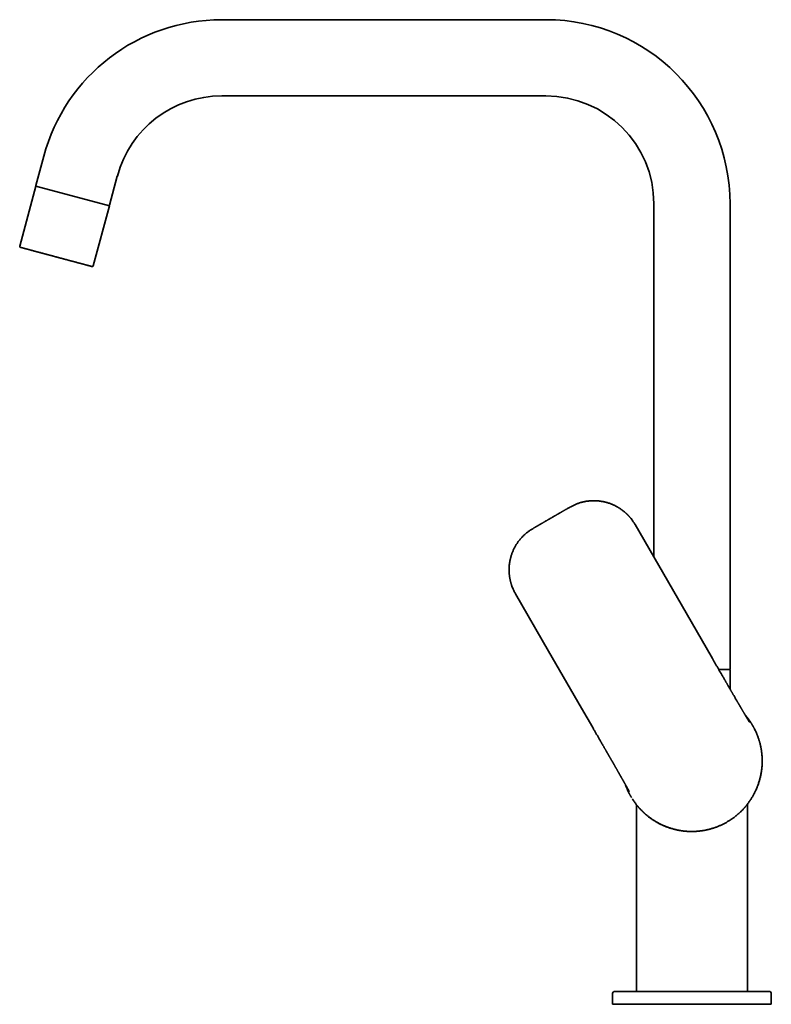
# Model space of a CAD drawing. Header units: millimetres. Extents: x 8 to 783, y 12 to 771.
# Tile 1 of 11: x 27 to 264, y 461 to 771. Entities that reach past the tile are written whole.
import ezdxf

# ---------------------------------------------------------------- set-up
doc = ezdxf.new("R2010")
doc.units = ezdxf.units.MM

msp = doc.modelspace()

# ---------------------------------------------------------------- linework, layer by layer
at = {"color": 7, "linetype": 'Continuous', "lineweight": 35}
for p, q in [((192.75, 771.04), (90.6, 771.04)), ((90.6, 747.04), (192.75, 747.04)), ((34.53, 728.02), (32.07, 718.85)), ((55.26, 712.63), (57.71, 721.81)), ((32.02, 718.63), (26.95, 699.72)), ((55.2, 712.42), (32.02, 718.63)), ((50.13, 693.51), (55.2, 712.42)), ((226.79, 713), (226.79, 601.78)), ((250.79, 566.43), (250.79, 713)), ((241.66, 576.03), (220.87, 612.04)), ((245.22, 569.87), (241.66, 576.03)), ((247.2, 566.43), (250.79, 566.43)), ((250.79, 560.23), (250.79, 566.16)), ((203.96, 554.26), (207.51, 548.1)), ((258.54, 547.6), (258.55, 547.59)), ((218.93, 527.55), (219.01, 527.37)), ((219.74, 526.06), (219.75, 526.05)), ((220.14, 525.43), (220.15, 525.42)), ((221.29, 523.29), (221.29, 464.96)), ((256.29, 464.96), (256.29, 523.29)), ((213.79, 464.46), (213.79, 460.96)), ((263.79, 460.96), (263.79, 464.46)), ((213.79, 460.96), (238.79, 460.96)), ((238.79, 460.96), (263.79, 460.96))]:
    msp.add_line(p, q, dxfattribs=at)
at = {"color": 7, "linetype": 'Continuous', "lineweight": 35, "flags": 128}
for points in [[(208.48, 619.54), (208.48, 619.54), (208.48, 619.54)], [(183.17, 590.28), (193.62, 572.16), (203.96, 554.26)]]:
    msp.add_lwpolyline(points, dxfattribs=at)
at = {"color": 7, "linetype": 'Continuous', "lineweight": 35}
for centre, radius, start, end in [((90.6, 713), 58.04, 90, 165), ((192.75, 713), 58.04, 0, 90), ((90.6, 713), 34.04, 90, 165), ((192.75, 713), 34.04, 0, 90), ((32.56, 718.72), 0.5, 165, 191.5754), ((54.77, 712.76), 0.5, 318.4246, 345), ((27.24, 699.64), 0.3, 165, 255), ((49.84, 693.59), 0.3, 255, 345), ((200.43, 617.57), 0.00144, 36.5402, 103.673), ((188.6, 610.75), 0.000818, 125.926, 188.5871), ((250.49, 566.16), 0.3, 0, 64.3365), ((238.79, 537.46), 22.21, 33.4813, 40.6071), ((238.79, 537.46), 22.21, 199.4142, 206.5187), ((214.29, 464.46), 0.5, 90, 180), ((263.29, 464.46), 0.5, 0, 90)]:
    msp.add_arc(centre, radius, start, end, dxfattribs=at)
for points, knots in [([(49.76, 693.3), (49.76, 693.3), (49.76, 693.3), (49.75, 693.3), (49.72, 693.31), (49.69, 693.32), (49.66, 693.32), (49.62, 693.33), (49.58, 693.35), (49.53, 693.36), (49.47, 693.37), (49.42, 693.39), (49.35, 693.41), (49.29, 693.42), (49.22, 693.44), (49.14, 693.46), (49.06, 693.49), (48.96, 693.51), (48.85, 693.54), (48.71, 693.58), (48.57, 693.62), (48.42, 693.66), (48.26, 693.7), (48.1, 693.74), (47.91, 693.79), (47.71, 693.85), (47.48, 693.91), (47.24, 693.97), (46.99, 694.04), (46.73, 694.11), (46.47, 694.18), (46.22, 694.25), (45.97, 694.31), (45.72, 694.38), (45.46, 694.45), (45.2, 694.52), (44.92, 694.59), (44.65, 694.67), (44.38, 694.74), (44.1, 694.81), (43.82, 694.89), (43.59, 694.95), (43.39, 695), (43.24, 695.04), (43.09, 695.09), (42.93, 695.13), (42.78, 695.17), (42.57, 695.22), (42.3, 695.3), (41.98, 695.38), (41.65, 695.47), (41.34, 695.55), (41.06, 695.63), (40.79, 695.7), (40.53, 695.77), (40.24, 695.85), (39.91, 695.94), (39.55, 696.03), (39.19, 696.13), (38.83, 696.23), (38.48, 696.32), (38.14, 696.41), (37.81, 696.5), (37.49, 696.58), (37.19, 696.66), (36.92, 696.74), (36.66, 696.81), (36.41, 696.88), (36.16, 696.94), (35.91, 697.01), (35.68, 697.07), (35.45, 697.13), (35.21, 697.19), (34.98, 697.26), (34.76, 697.32), (34.53, 697.38), (34.28, 697.45), (34, 697.52), (33.7, 697.6), (33.41, 697.68), (33.12, 697.76), (32.83, 697.83), (32.55, 697.91), (32.26, 697.99), (31.96, 698.07), (31.64, 698.15), (31.34, 698.23), (31.04, 698.31), (30.75, 698.39), (30.48, 698.46), (30.24, 698.53), (30.01, 698.59), (29.8, 698.65), (29.59, 698.7), (29.38, 698.76), (29.19, 698.81), (29, 698.86), (28.83, 698.91), (28.67, 698.95), (28.51, 698.99), (28.39, 699.02), (28.29, 699.05), (28.22, 699.07), (28.15, 699.09), (28.08, 699.11), (28.02, 699.12), (27.93, 699.15), (27.83, 699.17), (27.72, 699.2), (27.62, 699.23), (27.53, 699.25), (27.46, 699.27), (27.4, 699.29), (27.35, 699.3), (27.3, 699.32), (27.25, 699.33), (27.21, 699.34), (27.18, 699.35), (27.16, 699.35), (27.16, 699.35), (27.16, 699.35)], [0, 0, 0, 0, 0.009146, 0.018276, 0.027397, 0.036518, 0.043689, 0.050868, 0.058058, 0.065667, 0.07246, 0.079246, 0.086028, 0.09281, 0.099594, 0.106383, 0.113181, 0.119991, 0.129195, 0.138381, 0.147557, 0.15673, 0.165909, 0.1751, 0.184311, 0.195277, 0.206218, 0.217148, 0.22808, 0.239026, 0.25, 0.259401, 0.268783, 0.278154, 0.287522, 0.296895, 0.306281, 0.31569, 0.32471, 0.333713, 0.342706, 0.351696, 0.356406, 0.361118, 0.365834, 0.370554, 0.375279, 0.380011, 0.389706, 0.399383, 0.409051, 0.418719, 0.42632, 0.433932, 0.441557, 0.448755, 0.459004, 0.469242, 0.47948, 0.489729, 0.5, 0.509144, 0.518272, 0.527394, 0.536515, 0.543686, 0.550866, 0.558058, 0.565667, 0.57246, 0.579246, 0.586028, 0.59281, 0.599594, 0.606383, 0.613181, 0.619991, 0.629195, 0.638381, 0.647557, 0.65673, 0.665909, 0.6751, 0.684311, 0.695277, 0.706218, 0.717148, 0.72808, 0.739026, 0.75, 0.759401, 0.768783, 0.778154, 0.787522, 0.796895, 0.806281, 0.81569, 0.82471, 0.833713, 0.842706, 0.851696, 0.856406, 0.861118, 0.865834, 0.870554, 0.875279, 0.880011, 0.889706, 0.899383, 0.909051, 0.918719, 0.92632, 0.933932, 0.941557, 0.948756, 0.959007, 0.969246, 0.979484, 0.989732, 1, 1, 1, 1]), ([(200.42, 617.58), (200.34, 617.53), (200.16, 617.42), (199.89, 617.27), (199.61, 617.11), (199.35, 616.96), (199.1, 616.82), (198.86, 616.68), (198.64, 616.55), (198.42, 616.43), (198.21, 616.31), (198.01, 616.19), (197.82, 616.08), (197.64, 615.98), (197.48, 615.89), (197.34, 615.81), (197.22, 615.74), (197.12, 615.68), (197.01, 615.62), (196.9, 615.55), (196.78, 615.48), (196.65, 615.41), (196.5, 615.32), (196.34, 615.23), (196.16, 615.13), (195.97, 615.02), (195.76, 614.9), (195.52, 614.76), (195.28, 614.62), (195.02, 614.47), (194.76, 614.32), (194.59, 614.22), (194.5, 614.17)], [0, 0, 0, 0, 0.043758, 0.091607, 0.137547, 0.181578, 0.2237, 0.263912, 0.302216, 0.33861, 0.374689, 0.408673, 0.440562, 0.470355, 0.498052, 0.523654, 0.54063, 0.557747, 0.575861, 0.594974, 0.615085, 0.636193, 0.662352, 0.689897, 0.718828, 0.749145, 0.787045, 0.826908, 0.868735, 0.912526, 0.958281, 1, 1, 1, 1]), ([(208.48, 619.54), (208.34, 619.55), (208.04, 619.56), (207.58, 619.55), (207.1, 619.54), (206.63, 619.51), (206.16, 619.46), (205.69, 619.4), (205.23, 619.32), (204.77, 619.23), (204.31, 619.13), (203.85, 619.01), (203.4, 618.87), (202.94, 618.73), (202.5, 618.56), (202.06, 618.38), (201.63, 618.2), (201.21, 617.99), (200.8, 617.79), (200.55, 617.64), (200.43, 617.57)], [0, 0, 0, 0, 0.050694, 0.107395, 0.164095, 0.220786, 0.277462, 0.333112, 0.388751, 0.444383, 0.500013, 0.556656, 0.613303, 0.66996, 0.726628, 0.783312, 0.838994, 0.894675, 0.950347, 1, 1, 1, 1]), ([(208.48, 619.54), (208.63, 619.53), (208.94, 619.52), (209.39, 619.48), (209.85, 619.42), (210.3, 619.36), (210.76, 619.27), (211.21, 619.18), (211.66, 619.07), (212.1, 618.95), (212.54, 618.81), (212.97, 618.66), (213.38, 618.51), (213.77, 618.35), (214.12, 618.19), (214.36, 618.07), (214.5, 618.01), (214.54, 617.99), (214.58, 617.97), (214.62, 617.94), (214.67, 617.92), (214.79, 617.86), (214.99, 617.76), (215.27, 617.6), (215.55, 617.44), (215.83, 617.27), (216.11, 617.09), (216.39, 616.9), (216.67, 616.7), (216.95, 616.49), (217.23, 616.28), (217.49, 616.07), (217.73, 615.86), (217.94, 615.67), (218.11, 615.51), (218.22, 615.41), (218.29, 615.34), (218.32, 615.31), (218.36, 615.28), (218.4, 615.24), (218.44, 615.19), (218.49, 615.15), (218.56, 615.07), (218.66, 614.97), (218.78, 614.85), (218.89, 614.72), (219, 614.61), (219.09, 614.51), (219.17, 614.41), (219.25, 614.33), (219.31, 614.25), (219.35, 614.2), (219.37, 614.18)], [0, 0, 0, 0, 0.036611, 0.073309, 0.110087, 0.146942, 0.183868, 0.220862, 0.257923, 0.29431, 0.330765, 0.367288, 0.40388, 0.436139, 0.46845, 0.496928, 0.500661, 0.504394, 0.508128, 0.511862, 0.515597, 0.519333, 0.544331, 0.569822, 0.595806, 0.622283, 0.649253, 0.676221, 0.703665, 0.731586, 0.759982, 0.78653, 0.812333, 0.837391, 0.853521, 0.869327, 0.872831, 0.876318, 0.879789, 0.884803, 0.889951, 0.895001, 0.899954, 0.915065, 0.92919, 0.942331, 0.954486, 0.965656, 0.975668, 0.984729, 0.99284, 1, 1, 1, 1]), ([(194.5, 614.17), (194.43, 614.13), (194.26, 614.03), (194.01, 613.89), (193.75, 613.74), (193.51, 613.6), (193.27, 613.46), (193.04, 613.33), (192.8, 613.19), (192.56, 613.05), (192.33, 612.91), (192.12, 612.79), (191.93, 612.68), (191.76, 612.58), (191.6, 612.49), (191.45, 612.4), (191.31, 612.32), (191.18, 612.25), (191.06, 612.18), (190.95, 612.12), (190.87, 612.07), (190.79, 612.02), (190.72, 611.98), (190.66, 611.95), (190.61, 611.92), (190.56, 611.89), (190.5, 611.86), (190.44, 611.82), (190.36, 611.77), (190.27, 611.72), (190.18, 611.67), (190.07, 611.6), (189.94, 611.53), (189.81, 611.45), (189.67, 611.37), (189.51, 611.28), (189.35, 611.19), (189.18, 611.08), (188.99, 610.98), (188.8, 610.86), (188.67, 610.79), (188.6, 610.75)], [0, 0, 0, 0, 0.0400409, 0.08451, 0.1274075, 0.1687333, 0.2084873, 0.2466694, 0.2896516, 0.3304501, 0.369065, 0.405496, 0.4361783, 0.4651196, 0.4923199, 0.5177792, 0.5414974, 0.5634746, 0.5837107, 0.6022057, 0.6159841, 0.6286072, 0.6400752, 0.650388, 0.6595457, 0.6675697, 0.6761079, 0.6872835, 0.7003276, 0.7152401, 0.7320212, 0.7506707, 0.7711888, 0.7935752, 0.8178301, 0.8439534, 0.8719451, 0.9012556, 0.9323682, 0.965283, 1, 1, 1, 1]), ([(220.87, 612.04), (220.81, 612.15), (220.67, 612.38), (220.43, 612.75), (220.14, 613.19), (219.79, 613.67), (219.52, 614), (219.37, 614.18)], [0, 0, 0, 0, 0.139277, 0.308932, 0.508945, 0.739298, 1, 1, 1, 1]), ([(188.6, 610.75), (188.46, 610.67), (188.19, 610.5), (187.79, 610.25), (187.4, 609.98), (187.02, 609.69), (186.66, 609.4), (186.3, 609.1), (185.95, 608.79), (185.62, 608.47), (185.29, 608.14), (184.97, 607.79), (184.66, 607.43), (184.36, 607.06), (184.07, 606.69), (183.8, 606.3), (183.54, 605.92), (183.3, 605.52), (183.07, 605.13), (182.93, 604.87), (182.87, 604.75)], [0, 0, 0, 0, 0.056329, 0.112674, 0.169026, 0.225377, 0.281716, 0.337037, 0.39235, 0.447656, 0.502958, 0.559265, 0.615575, 0.671894, 0.728224, 0.784571, 0.839926, 0.895287, 0.950648, 1, 1, 1, 1]), ([(182.05, 592.67), (182.04, 592.7), (182.01, 592.78), (181.97, 592.9), (181.93, 593.03), (181.88, 593.18), (181.83, 593.34), (181.78, 593.49), (181.74, 593.62), (181.71, 593.73), (181.68, 593.85), (181.65, 593.98), (181.61, 594.1), (181.58, 594.22), (181.56, 594.33), (181.52, 594.48), (181.48, 594.69), (181.42, 594.96), (181.37, 595.24), (181.32, 595.53), (181.28, 595.84), (181.24, 596.18), (181.21, 596.54), (181.18, 596.89), (181.16, 597.24), (181.15, 597.59), (181.15, 597.95), (181.16, 598.22), (181.17, 598.4), (181.17, 598.5), (181.18, 598.59), (181.18, 598.68), (181.19, 598.77), (181.2, 598.98), (181.23, 599.31), (181.28, 599.75), (181.35, 600.19), (181.42, 600.63), (181.51, 601.06), (181.62, 601.49), (181.73, 601.92), (181.86, 602.34), (182, 602.76), (182.15, 603.17), (182.31, 603.57), (182.49, 603.97), (182.67, 604.37), (182.8, 604.63), (182.87, 604.75)], [0, 0, 0, 0, 0.009039, 0.0191943, 0.0304657, 0.0428533, 0.0563569, 0.0709766, 0.0801144, 0.0896398, 0.0995528, 0.1098534, 0.1205415, 0.1316174, 0.1393262, 0.1468884, 0.1687713, 0.1910645, 0.2137679, 0.2368815, 0.2604051, 0.2897689, 0.318642, 0.3470243, 0.374916, 0.4023172, 0.4318921, 0.4608739, 0.4683665, 0.4758185, 0.4832298, 0.4906004, 0.4979304, 0.5052197, 0.5410635, 0.5768303, 0.6125195, 0.6481305, 0.6836629, 0.7191175, 0.7544957, 0.7897987, 0.8250281, 0.8601843, 0.8952641, 0.930263, 0.9651764, 1, 1, 1, 1]), ([(182.05, 592.67), (182.13, 592.45), (182.29, 592.05), (182.53, 591.49), (182.76, 591.02), (182.97, 590.62), (183.11, 590.38), (183.17, 590.28)], [0, 0, 0, 0, 0.259503, 0.489259, 0.689276, 0.859529, 1, 1, 1, 1]), ([(256.89, 549.88), (256.89, 549.88), (256.89, 549.88), (256.89, 549.88), (256.89, 549.88), (256.88, 549.89), (256.88, 549.89), (256.87, 549.9), (256.87, 549.91), (256.86, 549.92), (256.85, 549.93), (256.84, 549.95), (256.84, 549.96), (256.83, 549.97), (256.81, 549.99), (256.8, 550.01), (256.79, 550.03), (256.78, 550.05), (256.77, 550.06), (256.76, 550.07), (256.75, 550.09), (256.75, 550.1), (256.74, 550.11), (256.73, 550.13), (256.72, 550.14), (256.72, 550.15), (256.71, 550.16), (256.7, 550.17), (256.69, 550.18), (256.69, 550.19), (256.69, 550.2), (256.68, 550.21), (256.67, 550.22), (256.67, 550.23), (256.66, 550.24), (256.65, 550.26), (256.64, 550.27), (256.63, 550.28), (256.62, 550.3), (256.61, 550.32), (256.6, 550.33), (256.6, 550.35), (256.59, 550.36), (256.58, 550.38), (256.56, 550.4), (256.55, 550.41), (256.55, 550.43), (256.54, 550.44), (256.53, 550.46), (256.51, 550.48), (256.5, 550.5), (256.49, 550.53), (256.47, 550.55), (256.45, 550.59), (256.43, 550.62), (256.41, 550.65), (256.39, 550.68), (256.37, 550.72), (256.35, 550.75), (256.33, 550.79), (256.3, 550.82), (256.29, 550.86), (256.27, 550.88), (256.26, 550.9), (256.25, 550.92), (256.24, 550.93), (256.23, 550.95), (256.21, 550.98), (256.19, 551.01), (256.17, 551.05), (256.15, 551.09), (256.13, 551.12), (256.1, 551.16), (256.09, 551.19), (256.07, 551.22), (256.05, 551.25), (256.03, 551.28), (256, 551.32), (255.97, 551.38), (255.94, 551.44), (255.89, 551.51), (255.85, 551.57), (255.81, 551.64), (255.77, 551.71), (255.73, 551.79), (255.68, 551.87), (255.63, 551.95), (255.58, 552.04), (255.52, 552.13), (255.46, 552.23), (255.41, 552.32), (255.35, 552.42), (255.3, 552.5), (255.25, 552.59), (255.2, 552.68), (255.14, 552.77), (255.08, 552.88), (255.01, 553), (254.93, 553.13), (254.86, 553.26), (254.76, 553.42), (254.65, 553.61), (254.53, 553.82), (254.42, 554), (254.32, 554.16), (254.25, 554.29), (254.18, 554.41), (254.11, 554.53), (254.05, 554.64), (253.99, 554.74), (253.93, 554.84), (253.88, 554.92), (253.83, 555.01), (253.78, 555.09), (253.74, 555.17), (253.69, 555.25), (253.63, 555.34), (253.58, 555.44), (253.52, 555.54), (253.46, 555.65), (253.39, 555.77), (253.31, 555.9), (253.22, 556.06), (253.12, 556.22), (253, 556.43), (252.84, 556.7), (252.65, 557.03), (252.45, 557.37), (252.25, 557.72), (252.07, 558.02), (251.93, 558.27), (251.82, 558.45), (251.71, 558.64), (251.6, 558.83), (251.49, 559.02), (251.38, 559.21), (251.28, 559.39), (251.18, 559.57), (251.07, 559.74), (250.98, 559.91), (250.88, 560.07), (250.8, 560.22), (250.73, 560.35), (250.66, 560.45), (250.61, 560.54), (250.57, 560.62), (250.52, 560.69), (250.48, 560.76), (250.44, 560.83), (250.4, 560.9), (250.35, 560.99), (250.29, 561.09), (250.23, 561.2), (250.16, 561.32), (250.09, 561.45), (250.01, 561.59), (249.92, 561.74), (249.83, 561.9), (249.73, 562.07), (249.62, 562.26), (249.5, 562.46), (249.37, 562.68), (249.24, 562.92), (249.09, 563.16), (248.94, 563.42), (248.79, 563.69), (248.63, 563.97), (248.47, 564.25), (248.3, 564.53), (248.14, 564.82), (247.96, 565.12), (247.78, 565.43), (247.59, 565.76), (247.4, 566.09), (247.2, 566.43), (247, 566.79), (246.79, 567.15), (246.57, 567.53), (246.35, 567.91), (246.13, 568.29), (245.91, 568.67), (245.68, 569.06), (245.45, 569.46), (245.3, 569.74), (245.22, 569.87)], [0, 0, 0, 0, 0.001755, 0.004039, 0.008324, 0.012285, 0.016005, 0.019719, 0.023245, 0.02677, 0.030294, 0.033679, 0.036854, 0.040148, 0.043735, 0.047496, 0.050491, 0.054131, 0.056535, 0.058315, 0.060302, 0.062416, 0.064504, 0.066254, 0.067615, 0.069197, 0.070998, 0.072726, 0.074048, 0.074842, 0.075699, 0.076839, 0.078261, 0.079801, 0.081192, 0.082636, 0.08393, 0.08549, 0.087387, 0.089467, 0.091151, 0.092518, 0.09408, 0.096033, 0.098051, 0.099684, 0.10104, 0.102506, 0.10424, 0.106212, 0.108035, 0.110287, 0.112912, 0.116018, 0.118758, 0.121307, 0.124097, 0.127226, 0.130121, 0.133195, 0.135862, 0.13853, 0.140737, 0.141834, 0.142796, 0.143988, 0.145511, 0.147363, 0.150125, 0.152779, 0.15528, 0.158058, 0.16046, 0.162522, 0.1645, 0.166441, 0.168948, 0.171693, 0.17475, 0.179129, 0.183691, 0.187932, 0.191855, 0.196277, 0.200739, 0.205503, 0.210553, 0.215647, 0.220697, 0.226156, 0.231434, 0.236391, 0.241028, 0.245403, 0.249983, 0.254866, 0.260588, 0.266677, 0.273133, 0.279852, 0.286618, 0.296776, 0.307026, 0.317367, 0.323504, 0.32959, 0.335334, 0.34071, 0.345816, 0.350539, 0.354877, 0.358852, 0.362639, 0.36628, 0.369776, 0.373681, 0.377708, 0.382002, 0.386564, 0.391394, 0.396491, 0.402843, 0.409567, 0.416663, 0.424111, 0.438072, 0.452481, 0.467337, 0.482641, 0.498391, 0.50629, 0.514296, 0.522409, 0.53063, 0.53895, 0.547033, 0.554708, 0.561975, 0.569875, 0.577229, 0.584037, 0.5903, 0.596016, 0.600124, 0.603895, 0.607329, 0.610426, 0.613193, 0.615982, 0.619225, 0.622921, 0.627071, 0.631675, 0.636733, 0.642244, 0.64821, 0.654629, 0.661503, 0.668831, 0.676613, 0.685487, 0.694887, 0.704813, 0.715264, 0.726242, 0.737746, 0.749777, 0.761268, 0.773202, 0.785578, 0.798397, 0.811659, 0.825364, 0.839511, 0.854102, 0.869135, 0.884611, 0.90053, 0.916892, 0.932725, 0.948952, 0.965573, 0.982589, 1, 1, 1, 1]), ([(257.46, 549.49), (257.46, 549.49), (257.41, 549.57), (257.36, 549.64), (257.32, 549.71)], [0, 0, 0, 0, 0.05512, 1, 1, 1, 1]), ([(257.92, 548.75), (257.91, 548.76), (257.86, 548.85), (257.75, 549.02), (257.61, 549.25), (257.51, 549.4), (257.47, 549.48)], [0, 0, 0, 0, 0.0550191, 0.3699786, 0.684741, 1, 1, 1, 1]), ([(207.51, 548.1), (207.6, 547.95), (207.77, 547.65), (208.03, 547.21), (208.28, 546.78), (208.52, 546.36), (208.75, 545.96), (208.98, 545.57), (209.19, 545.2), (209.39, 544.85), (209.58, 544.53), (209.76, 544.22), (209.93, 543.91), (210.1, 543.62), (210.27, 543.33), (210.43, 543.04), (210.6, 542.76), (210.75, 542.49), (210.9, 542.24), (211.04, 542), (211.17, 541.77), (211.29, 541.55), (211.4, 541.36), (211.51, 541.18), (211.6, 541.02), (211.69, 540.86), (211.78, 540.72), (211.85, 540.58), (211.92, 540.46), (211.98, 540.36), (212.04, 540.26), (212.09, 540.17), (212.13, 540.1), (212.17, 540.04), (212.2, 539.99), (212.22, 539.94), (212.24, 539.91), (212.27, 539.87), (212.3, 539.81), (212.33, 539.75), (212.38, 539.67), (212.43, 539.59), (212.48, 539.49), (212.54, 539.39), (212.6, 539.28), (212.67, 539.16), (212.75, 539.03), (212.83, 538.89), (212.91, 538.74), (213, 538.59), (213.09, 538.43), (213.19, 538.26), (213.28, 538.1), (213.38, 537.93), (213.49, 537.73), (213.63, 537.49), (213.79, 537.22), (213.94, 536.96), (214.08, 536.71), (214.22, 536.47), (214.35, 536.24), (214.47, 536.03), (214.58, 535.84), (214.68, 535.66), (214.77, 535.5), (214.87, 535.33), (214.97, 535.16), (215.08, 534.97), (215.18, 534.78), (215.3, 534.58), (215.4, 534.41), (215.48, 534.27), (215.54, 534.15), (215.61, 534.04), (215.67, 533.92), (215.74, 533.81), (215.8, 533.7), (215.86, 533.59), (215.92, 533.49), (215.97, 533.4), (216.01, 533.33), (216.05, 533.27), (216.07, 533.23), (216.09, 533.19), (216.11, 533.16), (216.13, 533.13), (216.14, 533.1), (216.17, 533.06), (216.19, 533.01), (216.23, 532.96), (216.26, 532.89), (216.31, 532.81), (216.36, 532.73), (216.41, 532.64), (216.46, 532.55), (216.5, 532.47), (216.55, 532.39), (216.59, 532.32), (216.63, 532.25), (216.67, 532.18), (216.7, 532.12), (216.74, 532.05), (216.78, 531.98), (216.83, 531.89), (216.88, 531.81), (216.93, 531.72), (216.98, 531.63), (217.02, 531.55), (217.07, 531.48), (217.11, 531.41), (217.14, 531.34), (217.18, 531.28), (217.21, 531.23), (217.23, 531.19), (217.25, 531.15), (217.28, 531.1), (217.31, 531.04), (217.35, 530.98), (217.39, 530.91), (217.43, 530.83), (217.49, 530.73), (217.54, 530.63), (217.61, 530.52), (217.67, 530.41), (217.73, 530.29), (217.79, 530.19), (217.85, 530.09), (217.9, 529.99), (217.95, 529.9), (218, 529.82), (218.04, 529.75), (218.07, 529.7), (218.09, 529.66), (218.11, 529.62), (218.14, 529.57), (218.16, 529.53), (218.19, 529.47), (218.23, 529.4), (218.27, 529.32), (218.32, 529.25), (218.35, 529.18), (218.39, 529.11), (218.42, 529.05), (218.45, 529.01), (218.47, 528.97), (218.49, 528.94), (218.51, 528.91), (218.52, 528.88), (218.53, 528.86), (218.55, 528.83), (218.56, 528.81), (218.57, 528.79), (218.58, 528.77), (218.59, 528.75), (218.6, 528.73), (218.62, 528.7), (218.63, 528.68), (218.65, 528.65), (218.66, 528.62), (218.68, 528.6), (218.7, 528.56), (218.72, 528.52), (218.75, 528.47), (218.77, 528.42), (218.79, 528.38), (218.82, 528.34), (218.83, 528.31), (218.84, 528.29), (218.85, 528.28), (218.86, 528.26), (218.86, 528.25), (218.87, 528.24), (218.87, 528.23), (218.88, 528.22), (218.88, 528.21), (218.89, 528.2), (218.89, 528.19), (218.9, 528.18), (218.9, 528.17), (218.91, 528.17), (218.91, 528.16), (218.91, 528.15), (218.92, 528.15), (218.92, 528.14), (218.92, 528.13), (218.93, 528.13), (218.93, 528.12), (218.94, 528.11), (218.94, 528.1), (218.95, 528.1), (218.95, 528.09), (218.96, 528.08), (218.96, 528.06), (218.97, 528.05), (218.98, 528.04), (218.98, 528.03), (218.99, 528.01), (218.99, 528.01), (218.99, 528), (219, 528), (219, 528), (219, 528)], [0, 0, 0, 0, 0.019315, 0.038084, 0.056305, 0.073979, 0.091107, 0.107689, 0.123724, 0.137944, 0.151704, 0.165006, 0.17785, 0.190234, 0.20216, 0.214647, 0.226589, 0.237984, 0.248834, 0.259139, 0.268898, 0.278112, 0.28608, 0.293589, 0.300641, 0.307235, 0.313372, 0.319052, 0.324063, 0.328655, 0.332827, 0.33658, 0.339914, 0.342239, 0.344305, 0.346112, 0.347661, 0.349075, 0.351486, 0.354289, 0.357481, 0.361065, 0.365039, 0.369404, 0.374159, 0.379304, 0.38484, 0.390767, 0.397084, 0.403791, 0.410473, 0.417501, 0.424692, 0.431742, 0.438649, 0.450769, 0.46242, 0.4736, 0.48431, 0.49455, 0.504319, 0.513617, 0.522445, 0.52917, 0.536185, 0.543533, 0.551216, 0.559233, 0.567584, 0.576268, 0.585286, 0.59022, 0.59525, 0.600373, 0.60559, 0.610645, 0.615343, 0.620422, 0.625004, 0.629091, 0.632682, 0.6348, 0.636698, 0.638376, 0.639833, 0.64107, 0.642432, 0.644157, 0.646311, 0.648892, 0.651902, 0.65534, 0.659454, 0.663761, 0.66781, 0.671595, 0.675117, 0.678375, 0.681878, 0.685014, 0.687896, 0.69107, 0.694609, 0.698513, 0.702782, 0.707416, 0.711313, 0.715296, 0.718947, 0.72224, 0.725791, 0.728802, 0.731275, 0.733224, 0.735175, 0.73738, 0.740306, 0.743584, 0.747216, 0.7512, 0.756325, 0.761795, 0.767611, 0.773773, 0.780245, 0.786606, 0.791939, 0.797285, 0.80254, 0.807526, 0.812228, 0.815027, 0.817558, 0.819949, 0.822582, 0.825462, 0.828485, 0.834091, 0.839178, 0.844086, 0.849266, 0.854305, 0.859249, 0.86187, 0.864588, 0.867325, 0.869785, 0.871971, 0.873778, 0.875748, 0.877813, 0.879578, 0.880988, 0.882538, 0.884487, 0.886815, 0.889146, 0.891332, 0.893974, 0.896576, 0.899288, 0.904307, 0.909628, 0.914455, 0.91944, 0.924297, 0.928769, 0.930257, 0.931665, 0.933384, 0.935558, 0.937098, 0.938409, 0.939435, 0.94042, 0.941708, 0.943705, 0.94549, 0.946947, 0.948084, 0.9491, 0.950083, 0.951032, 0.952118, 0.953511, 0.955127, 0.956617, 0.957946, 0.959265, 0.960654, 0.963284, 0.96569, 0.967924, 0.971724, 0.975659, 0.97986, 0.98436, 0.98943, 0.99447, 0.999048, 1, 1, 1, 1]), ([(249.82, 518.36), (249.96, 518.44), (250.24, 518.61), (250.66, 518.87), (251.06, 519.13), (251.47, 519.41), (251.86, 519.69), (252.25, 519.98), (252.63, 520.28), (253, 520.59), (253.37, 520.9), (253.73, 521.23), (254.08, 521.56), (254.43, 521.9), (254.76, 522.23), (255.06, 522.56), (255.27, 522.79), (255.41, 522.95), (255.48, 523.02), (255.54, 523.09), (255.6, 523.17), (255.66, 523.24), (255.73, 523.31), (255.87, 523.49), (256.1, 523.78), (256.41, 524.17), (256.71, 524.58), (257.01, 524.99), (257.29, 525.41), (257.56, 525.85), (257.83, 526.28), (258.08, 526.71), (258.31, 527.13), (258.52, 527.54), (258.72, 527.95), (258.91, 528.35), (259.08, 528.74), (259.2, 529.02), (259.28, 529.21), (259.32, 529.31), (259.36, 529.41), (259.4, 529.51), (259.44, 529.61), (259.52, 529.81), (259.63, 530.12), (259.78, 530.54), (259.91, 530.97), (260.04, 531.4), (260.17, 531.84), (260.28, 532.27), (260.38, 532.72), (260.48, 533.16), (260.57, 533.61), (260.64, 534.07), (260.71, 534.53), (260.77, 535), (260.82, 535.46), (260.86, 535.89), (260.88, 536.21), (260.89, 536.41), (260.9, 536.51), (260.9, 536.6), (260.91, 536.7), (260.91, 536.79), (260.91, 536.89), (260.92, 537.09), (260.92, 537.4), (260.92, 537.82), (260.92, 538.25), (260.9, 538.68), (260.87, 539.12), (260.84, 539.54), (260.8, 539.96), (260.75, 540.36), (260.71, 540.67), (260.68, 540.89), (260.66, 541.03), (260.63, 541.17), (260.61, 541.3), (260.59, 541.44), (260.56, 541.58), (260.52, 541.78), (260.47, 542.06), (260.4, 542.4), (260.32, 542.74), (260.23, 543.09), (260.15, 543.4), (260.08, 543.65), (260.02, 543.86), (259.96, 544.06), (259.9, 544.27), (259.83, 544.47), (259.77, 544.67), (259.69, 544.88), (259.61, 545.13), (259.5, 545.41), (259.39, 545.7), (259.27, 546), (259.14, 546.31), (259.01, 546.62), (258.86, 546.94), (258.71, 547.27), (258.6, 547.49), (258.54, 547.6)], [0, 0, 0, 0, 0.013804, 0.027627, 0.041471, 0.055338, 0.069228, 0.082895, 0.096588, 0.110307, 0.124055, 0.137833, 0.151642, 0.165484, 0.179359, 0.191599, 0.203866, 0.206624, 0.209383, 0.212144, 0.214906, 0.21767, 0.220436, 0.223202, 0.237561, 0.252006, 0.266539, 0.281162, 0.295876, 0.310683, 0.325582, 0.340576, 0.353851, 0.3672, 0.380625, 0.394127, 0.406072, 0.418078, 0.421232, 0.424391, 0.427554, 0.430721, 0.433892, 0.437068, 0.450057, 0.46318, 0.476438, 0.489832, 0.503362, 0.516783, 0.530337, 0.544023, 0.557842, 0.571796, 0.585883, 0.600106, 0.614463, 0.62721, 0.640062, 0.642961, 0.645866, 0.648777, 0.651692, 0.654613, 0.657539, 0.660471, 0.673088, 0.685911, 0.698941, 0.712177, 0.725621, 0.739271, 0.751456, 0.763801, 0.776307, 0.780555, 0.78482, 0.789104, 0.793407, 0.797727, 0.802066, 0.806424, 0.816971, 0.827742, 0.838737, 0.849954, 0.861395, 0.867914, 0.874504, 0.881164, 0.887894, 0.894695, 0.900963, 0.907145, 0.916109, 0.925436, 0.935124, 0.945174, 0.955587, 0.966166, 0.977094, 0.988372, 1, 1, 1, 1]), ([(257.81, 526.25), (257.81, 526.25), (257.82, 526.27), (257.84, 526.3), (257.87, 526.35), (257.89, 526.39), (257.91, 526.42), (257.92, 526.44), (257.93, 526.46), (257.94, 526.47), (257.95, 526.5), (257.97, 526.52), (257.99, 526.55), (258.01, 526.6), (258.04, 526.66), (258.09, 526.73), (258.14, 526.82), (258.2, 526.93), (258.26, 527.05), (258.33, 527.18), (258.41, 527.32), (258.48, 527.47), (258.59, 527.69), (258.74, 527.98), (258.92, 528.37), (259.1, 528.78), (259.29, 529.23), (259.47, 529.68), (259.64, 530.15), (259.81, 530.63), (259.96, 531.11), (260.1, 531.59), (260.23, 532.06), (260.34, 532.54), (260.45, 533.01), (260.54, 533.48), (260.62, 533.92), (260.68, 534.32), (260.73, 534.69), (260.78, 535.05), (260.82, 535.41), (260.85, 535.75), (260.87, 536.09), (260.89, 536.42), (260.91, 536.74), (260.92, 537.05), (260.92, 537.33), (260.92, 537.58), (260.92, 537.8), (260.92, 538.01), (260.91, 538.23), (260.91, 538.47), (260.89, 538.75), (260.87, 539.07), (260.85, 539.4), (260.82, 539.74), (260.79, 540.06), (260.75, 540.36), (260.72, 540.62), (260.68, 540.86), (260.65, 541.07), (260.62, 541.24), (260.59, 541.43), (260.55, 541.63), (260.51, 541.84), (260.47, 542.07), (260.42, 542.32), (260.36, 542.57), (260.3, 542.84), (260.23, 543.11), (260.16, 543.38), (260.08, 543.66), (260, 543.94), (259.91, 544.24), (259.81, 544.54), (259.7, 544.85), (259.59, 545.17), (259.47, 545.5), (259.34, 545.84), (259.2, 546.18), (259.05, 546.52), (258.89, 546.87), (258.72, 547.23), (258.61, 547.47), (258.55, 547.59)], [0, 0, 0, 0, 0.000205, 0.003068, 0.005495, 0.007488, 0.009044, 0.009889, 0.010521, 0.0113, 0.01242, 0.013802, 0.015318, 0.016964, 0.020322, 0.024119, 0.028356, 0.033705, 0.039622, 0.046106, 0.053134, 0.060339, 0.067592, 0.084884, 0.102449, 0.123159, 0.144236, 0.165681, 0.187493, 0.209642, 0.23176, 0.253739, 0.275532, 0.297188, 0.318706, 0.340087, 0.36133, 0.377924, 0.394434, 0.410839, 0.426893, 0.442524, 0.457731, 0.472514, 0.486873, 0.500809, 0.514321, 0.524641, 0.534699, 0.544496, 0.554031, 0.563529, 0.577664, 0.592271, 0.607349, 0.6229, 0.638923, 0.650973, 0.663278, 0.675836, 0.683483, 0.691589, 0.700161, 0.709197, 0.719478, 0.730301, 0.741667, 0.753575, 0.766025, 0.779017, 0.791764, 0.804993, 0.818705, 0.8329, 0.847577, 0.862738, 0.878382, 0.894508, 0.911117, 0.928208, 0.945462, 0.963179, 0.981359, 1, 1, 1, 1]), ([(258.01, 548.58), (258, 548.6), (257.97, 548.66), (257.94, 548.71), (257.92, 548.74)], [0, 0, 0, 0, 0.4121052, 1, 1, 1, 1]), ([(258.15, 548.34), (258.14, 548.35), (258.13, 548.37), (258.12, 548.4), (258.1, 548.43), (258.08, 548.46), (258.06, 548.49), (258.05, 548.52), (258.03, 548.55), (258.02, 548.57), (258.01, 548.58)], [0, 0, 0, 0, 0.09355, 0.22731, 0.361124, 0.494997, 0.628934, 0.762941, 0.897022, 1, 1, 1, 1]), ([(258.26, 548.14), (258.24, 548.17), (258.21, 548.24), (258.17, 548.3), (258.15, 548.34)], [0, 0, 0, 0, 0.3923577, 1, 1, 1, 1]), ([(258.54, 547.6), (258.51, 547.66), (258.45, 547.77), (258.36, 547.95), (258.29, 548.07), (258.26, 548.14), (258.26, 548.14)], [0, 0, 0, 0, 0.324755, 0.648738, 0.972383, 1, 1, 1, 1]), ([(258.54, 547.6), (258.51, 547.67), (258.45, 547.78), (258.39, 547.89), (258.37, 547.93)], [0, 0, 0, 0, 0.6117895, 1, 1, 1, 1]), ([(218.93, 527.55), (218.96, 527.48), (219.02, 527.35), (219.12, 527.16), (219.2, 527.01), (219.26, 526.9), (219.3, 526.84), (219.33, 526.77), (219.37, 526.71), (219.4, 526.65), (219.44, 526.58), (219.46, 526.53), (219.48, 526.51), (219.49, 526.5)], [0, 0, 0, 0, 0.182978, 0.365479, 0.547757, 0.609134, 0.670523, 0.731936, 0.79338, 0.854867, 0.916406, 0.978005, 1, 1, 1, 1]), ([(219.49, 526.49), (219.5, 526.47), (219.53, 526.42), (219.56, 526.36), (219.59, 526.32)], [0, 0, 0, 0, 0.272278, 1, 1, 1, 1]), ([(219.59, 526.33), (219.59, 526.31), (219.64, 526.23), (219.69, 526.14), (219.74, 526.07), (219.74, 526.06)], [0, 0, 0, 0, 0.121904, 0.980355, 1, 1, 1, 1]), ([(220.01, 525.63), (220.01, 525.63), (220.06, 525.56), (220.1, 525.49), (220.14, 525.43)], [0, 0, 0, 0, 0.054768, 1, 1, 1, 1]), ([(220.14, 525.43), (220.21, 525.32), (220.34, 525.12), (220.55, 524.82), (220.75, 524.54), (220.96, 524.27), (221.15, 524.01), (221.34, 523.76), (221.53, 523.54), (221.7, 523.32), (221.88, 523.12), (222.05, 522.92), (222.25, 522.69), (222.47, 522.46), (222.7, 522.21), (222.94, 521.97), (223.14, 521.77), (223.3, 521.62), (223.42, 521.5), (223.54, 521.39), (223.66, 521.27), (223.78, 521.16), (223.97, 520.99), (224.23, 520.76), (224.57, 520.48), (224.9, 520.21), (225.24, 519.94), (225.58, 519.69), (225.88, 519.48), (226.14, 519.29), (226.37, 519.14), (226.59, 518.99), (226.82, 518.84), (227.04, 518.7), (227.27, 518.57), (227.56, 518.39), (227.93, 518.18), (228.36, 517.95), (228.8, 517.72), (229.24, 517.51), (229.68, 517.31), (230.12, 517.12), (230.55, 516.94), (230.99, 516.78), (231.42, 516.62), (231.85, 516.47), (232.28, 516.34), (232.72, 516.21), (233.13, 516.1), (233.52, 516), (233.8, 515.94), (233.98, 515.9), (234.07, 515.88), (234.15, 515.86), (234.24, 515.84), (234.32, 515.83), (234.4, 515.81), (234.62, 515.77), (234.97, 515.7), (235.44, 515.63), (235.92, 515.56), (236.4, 515.51), (236.87, 515.46), (237.34, 515.43), (237.81, 515.4), (238.27, 515.39), (238.73, 515.39), (239.2, 515.39), (239.65, 515.41), (240.11, 515.43), (240.54, 515.46), (240.96, 515.5), (241.34, 515.54), (241.6, 515.57), (241.74, 515.59), (241.79, 515.6), (241.83, 515.61), (241.88, 515.61), (241.92, 515.62), (242.11, 515.65), (242.44, 515.7), (242.9, 515.78), (243.36, 515.88), (243.83, 515.98), (244.28, 516.09), (244.73, 516.21), (245.17, 516.34), (245.61, 516.48), (246.05, 516.63), (246.49, 516.79), (246.92, 516.96), (247.36, 517.13), (247.78, 517.32), (248.2, 517.51), (248.62, 517.71), (249.02, 517.92), (249.43, 518.14), (249.69, 518.29), (249.82, 518.36)], [0, 0, 0, 0, 0.011636, 0.022906, 0.033809, 0.044346, 0.054516, 0.06432, 0.073228, 0.081811, 0.090068, 0.098225, 0.106988, 0.11777, 0.128359, 0.138756, 0.148962, 0.154231, 0.159447, 0.164611, 0.169723, 0.174782, 0.179788, 0.19351, 0.207038, 0.220371, 0.23351, 0.246454, 0.259205, 0.267683, 0.276073, 0.284375, 0.29259, 0.300717, 0.308756, 0.316708, 0.331998, 0.347137, 0.362125, 0.376961, 0.391646, 0.405924, 0.420056, 0.434045, 0.44789, 0.461592, 0.475151, 0.488569, 0.501844, 0.51341, 0.524867, 0.527424, 0.529975, 0.532521, 0.535062, 0.537597, 0.540127, 0.542651, 0.557045, 0.571347, 0.58556, 0.599683, 0.613718, 0.627417, 0.641032, 0.654565, 0.668015, 0.681384, 0.694673, 0.707882, 0.721013, 0.732504, 0.743936, 0.753947, 0.755254, 0.756561, 0.757867, 0.759173, 0.760477, 0.761781, 0.775392, 0.788965, 0.8025, 0.816, 0.829464, 0.842655, 0.855815, 0.868945, 0.882045, 0.895355, 0.908637, 0.921892, 0.935122, 0.948328, 0.961276, 0.974203, 0.987111, 1, 1, 1, 1]), ([(220.15, 525.42), (220.22, 525.32), (220.35, 525.12), (220.55, 524.83), (220.75, 524.55), (220.95, 524.28), (221.14, 524.03), (221.33, 523.78), (221.52, 523.55), (221.69, 523.34), (221.85, 523.15), (222.02, 522.96), (222.17, 522.78), (222.33, 522.62), (222.48, 522.44), (222.65, 522.27), (222.81, 522.1), (222.97, 521.94), (223.12, 521.8), (223.26, 521.66), (223.39, 521.53), (223.51, 521.42), (223.62, 521.32), (223.72, 521.22), (223.81, 521.14), (223.9, 521.06), (223.99, 520.98), (224.09, 520.89), (224.18, 520.81), (224.28, 520.72), (224.38, 520.64), (224.49, 520.55), (224.63, 520.43), (224.8, 520.29), (225.02, 520.12), (225.25, 519.94), (225.49, 519.76), (225.74, 519.57), (226.01, 519.38), (226.32, 519.17), (226.68, 518.93), (227.07, 518.69), (227.47, 518.45), (227.87, 518.22), (228.27, 518), (228.66, 517.79), (229.06, 517.59), (229.46, 517.41), (229.87, 517.22), (230.28, 517.05), (230.7, 516.88), (231.14, 516.72), (231.58, 516.56), (232.03, 516.42), (232.49, 516.28), (232.94, 516.15), (233.36, 516.04), (233.77, 515.94), (234.19, 515.85), (234.6, 515.77), (235.02, 515.7), (235.46, 515.63), (235.91, 515.56), (236.39, 515.51), (236.86, 515.46), (237.23, 515.44), (237.49, 515.42), (237.66, 515.41), (237.83, 515.4), (237.99, 515.4), (238.14, 515.39), (238.26, 515.39), (238.37, 515.39), (238.46, 515.39), (238.54, 515.39), (238.61, 515.39), (238.68, 515.39), (238.72, 515.39), (238.76, 515.39), (238.77, 515.39), (238.79, 515.39), (238.81, 515.39), (238.83, 515.39), (238.86, 515.39), (238.91, 515.39), (238.95, 515.39), (238.97, 515.39)], [0, 0, 0, 0, 0.016823, 0.033143, 0.048958, 0.064267, 0.07907, 0.093367, 0.107158, 0.119354, 0.131123, 0.142467, 0.153384, 0.163876, 0.173942, 0.185435, 0.196317, 0.20659, 0.216252, 0.225305, 0.233747, 0.241149, 0.248009, 0.254326, 0.260101, 0.265334, 0.271227, 0.276856, 0.282664, 0.28865, 0.294815, 0.301158, 0.30768, 0.319771, 0.33243, 0.345659, 0.359457, 0.373825, 0.388762, 0.404268, 0.42549, 0.446618, 0.467603, 0.488445, 0.509144, 0.529334, 0.549386, 0.569301, 0.589078, 0.609147, 0.629417, 0.649974, 0.670819, 0.69195, 0.713369, 0.735075, 0.753342, 0.771809, 0.790474, 0.80927, 0.827849, 0.846161, 0.867399, 0.888266, 0.908762, 0.928885, 0.936303, 0.943669, 0.95098, 0.95793, 0.964314, 0.970131, 0.974303, 0.978126, 0.9816, 0.984723, 0.987497, 0.9899, 0.990917, 0.991628, 0.992217, 0.992996, 0.99397, 0.995138, 0.997366, 1, 1, 1, 1]), ([(256.29, 523.29), (256.3, 523.34), (256.3, 523.45), (256.31, 523.61), (256.32, 523.75), (256.34, 523.88), (256.36, 523.99), (256.37, 524.08), (256.38, 524.13), (256.39, 524.14)], [0, 0, 0, 0, 0.192713, 0.3725853, 0.538841, 0.6907959, 0.8278545, 0.9495068, 1, 1, 1, 1]), ([(221.25, 523.89), (221.25, 523.87), (221.26, 523.8), (221.28, 523.66), (221.29, 523.48), (221.29, 523.35), (221.29, 523.29)], [0, 0, 0, 0, 0.081762, 0.372328, 0.678824, 1, 1, 1, 1]), ([(214.29, 464.96), (214.3, 464.96), (214.3, 464.96), (214.32, 464.96), (214.35, 464.96), (214.4, 464.96), (214.45, 464.96), (214.5, 464.96), (214.55, 464.96), (214.61, 464.96), (214.67, 464.96), (214.74, 464.96), (214.83, 464.96), (214.94, 464.96), (215.08, 464.96), (215.23, 464.96), (215.37, 464.96), (215.48, 464.96), (215.56, 464.96), (215.65, 464.96), (215.74, 464.96), (215.83, 464.96), (215.92, 464.96), (216.05, 464.96), (216.22, 464.96), (216.44, 464.96), (216.68, 464.96), (216.92, 464.96), (217.15, 464.96), (217.35, 464.96), (217.53, 464.96), (217.71, 464.96), (217.9, 464.96), (218.09, 464.96), (218.32, 464.96), (218.6, 464.96), (218.93, 464.96), (219.27, 464.96), (219.61, 464.96), (219.97, 464.96), (220.33, 464.96), (220.7, 464.96), (221.08, 464.96), (221.47, 464.96), (221.87, 464.96), (222.29, 464.96), (222.71, 464.96), (223.14, 464.96), (223.53, 464.96), (223.87, 464.96), (224.17, 464.96), (224.47, 464.96), (224.77, 464.96), (225.08, 464.96), (225.44, 464.96), (225.86, 464.96), (226.33, 464.96), (226.81, 464.96), (227.3, 464.96), (227.7, 464.96), (228.03, 464.96), (228.28, 464.96), (228.52, 464.96), (228.77, 464.96), (229.02, 464.96), (229.27, 464.96), (229.52, 464.96), (229.88, 464.96), (230.33, 464.96), (230.9, 464.96), (231.46, 464.96), (232.03, 464.96), (232.54, 464.96), (232.98, 464.96), (233.36, 464.96), (233.75, 464.96), (234.13, 464.96), (234.5, 464.96), (234.93, 464.96), (235.42, 464.96), (235.98, 464.96), (236.54, 464.96), (237.1, 464.96), (237.67, 464.96), (238.23, 464.96), (238.79, 464.96), (239.36, 464.96), (239.92, 464.96), (240.48, 464.96), (241.04, 464.96), (241.54, 464.96), (241.96, 464.96), (242.33, 464.96), (242.69, 464.96), (243.06, 464.96), (243.43, 464.96), (243.88, 464.96), (244.39, 464.96), (244.95, 464.96), (245.52, 464.96), (245.98, 464.96), (246.33, 464.96), (246.58, 464.96), (246.83, 464.96), (247.07, 464.96), (247.32, 464.96), (247.57, 464.96), (247.9, 464.96), (248.33, 464.96), (248.84, 464.96), (249.34, 464.96), (249.84, 464.96), (250.27, 464.96), (250.65, 464.96), (250.96, 464.96), (251.28, 464.96), (251.59, 464.96), (251.9, 464.96), (252.26, 464.96), (252.67, 464.96), (253.14, 464.96), (253.59, 464.96), (254.04, 464.96), (254.47, 464.96), (254.9, 464.96), (255.31, 464.96), (255.72, 464.96), (256.12, 464.96), (256.52, 464.96), (256.9, 464.96), (257.28, 464.96), (257.65, 464.96), (257.96, 464.96), (258.23, 464.96), (258.45, 464.96), (258.67, 464.96), (258.89, 464.96), (259.1, 464.96), (259.34, 464.96), (259.6, 464.96), (259.89, 464.96), (260.17, 464.96), (260.43, 464.96), (260.64, 464.96), (260.8, 464.96), (260.92, 464.96), (261.04, 464.96), (261.15, 464.96), (261.26, 464.96), (261.37, 464.96), (261.47, 464.96), (261.62, 464.96), (261.79, 464.96), (261.99, 464.96), (262.17, 464.96), (262.35, 464.96), (262.48, 464.96), (262.6, 464.96), (262.69, 464.96), (262.77, 464.96), (262.85, 464.96), (262.92, 464.96), (262.99, 464.96), (263.06, 464.96), (263.14, 464.96), (263.19, 464.96), (263.24, 464.96), (263.27, 464.96), (263.29, 464.96), (263.29, 464.96), (263.29, 464.96)], [0, 0, 0, 0, 0.007319, 0.014626, 0.021927, 0.029223, 0.03652, 0.0413, 0.046082, 0.050869, 0.05566, 0.060589, 0.065669, 0.073277, 0.080877, 0.088473, 0.096068, 0.09948, 0.102893, 0.106307, 0.109724, 0.113143, 0.116565, 0.11999, 0.127209, 0.134416, 0.141614, 0.148807, 0.155999, 0.160709, 0.165421, 0.170136, 0.174855, 0.17958, 0.18431, 0.191684, 0.199045, 0.206396, 0.213742, 0.221086, 0.228302, 0.235523, 0.242755, 0.25, 0.257374, 0.264735, 0.272086, 0.279432, 0.286776, 0.291586, 0.296398, 0.301213, 0.306033, 0.310858, 0.31569, 0.32291, 0.330117, 0.337315, 0.344508, 0.351699, 0.355232, 0.358765, 0.3623, 0.365837, 0.369375, 0.372917, 0.376462, 0.380011, 0.38777, 0.395517, 0.403254, 0.410988, 0.418722, 0.423788, 0.428858, 0.433933, 0.439014, 0.443966, 0.448756, 0.45608, 0.463396, 0.470708, 0.478021, 0.485338, 0.492663, 0.5, 0.507318, 0.514625, 0.521925, 0.529221, 0.536518, 0.541298, 0.546081, 0.550868, 0.55566, 0.560589, 0.565669, 0.573277, 0.580877, 0.588473, 0.596068, 0.59948, 0.602893, 0.606307, 0.609724, 0.613143, 0.616565, 0.61999, 0.627209, 0.634416, 0.641614, 0.648807, 0.655999, 0.660709, 0.665421, 0.670136, 0.674855, 0.67958, 0.68431, 0.691684, 0.699045, 0.706396, 0.713742, 0.721086, 0.728302, 0.735523, 0.742755, 0.75, 0.757374, 0.764735, 0.772086, 0.779432, 0.786776, 0.791586, 0.796398, 0.801213, 0.806033, 0.810858, 0.81569, 0.82291, 0.830117, 0.837315, 0.844508, 0.851699, 0.855232, 0.858765, 0.8623, 0.865837, 0.869375, 0.872917, 0.876462, 0.880011, 0.88777, 0.895517, 0.903254, 0.910988, 0.918722, 0.923788, 0.928858, 0.933933, 0.939014, 0.943966, 0.948757, 0.956081, 0.963397, 0.97071, 0.978022, 0.985339, 0.992664, 1, 1, 1, 1])]:
    msp.add_open_spline(points, degree=3, knots=knots, dxfattribs=at)

doc.saveas('drawing.dxf')
